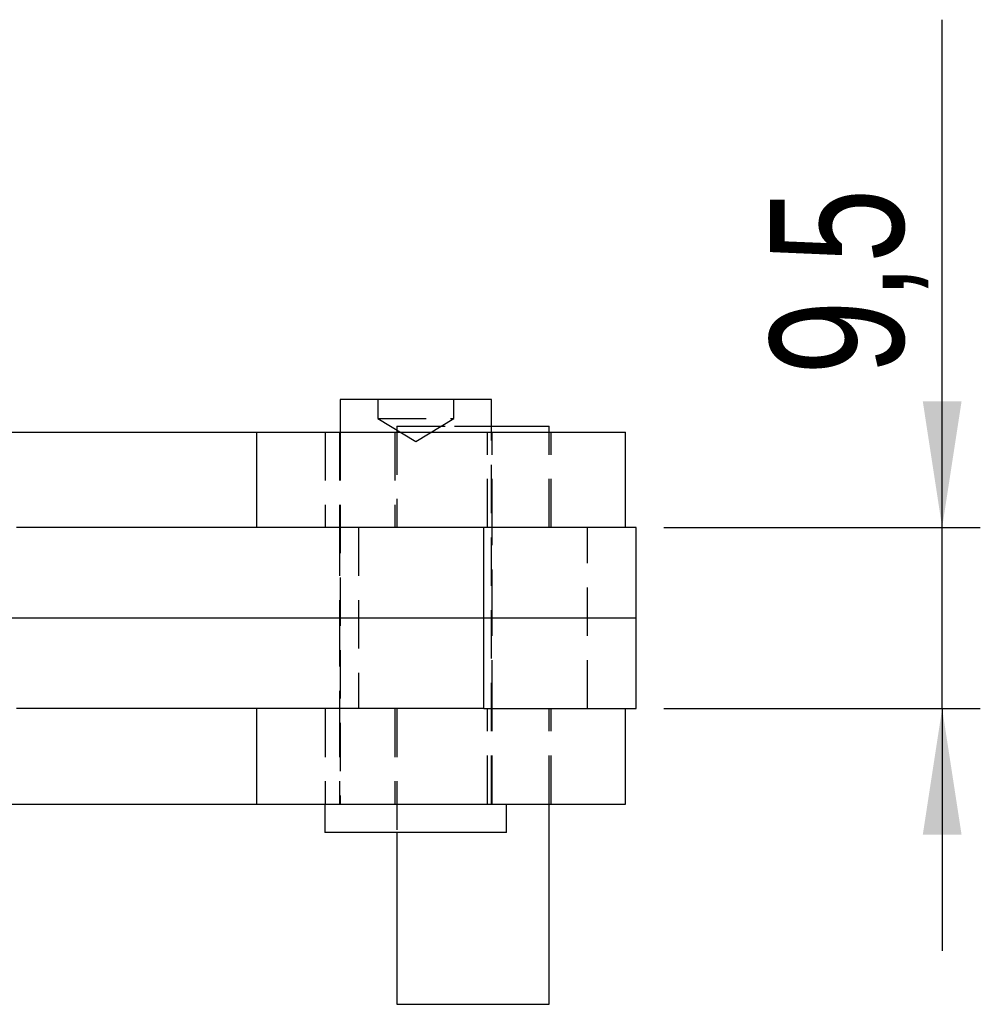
# Model space of a CAD drawing. Extents: x 77 to 734, y 58 to 535.
# Tile 8 of 16: x 343 to 393, y 58 to 110. Entities that reach past the tile are written whole.
import ezdxf

# ---------------------------------------------------------------- set-up
doc = ezdxf.new("R2010")
doc.units = 0
doc.header["$LTSCALE"] = 2
doc.linetypes.add('HIDDEN', pattern=[1.905, 1.27, -0.635])
doc.layers.get('0').update_dxf_attribs({"linetype": 'CONTINUOUS'})
doc.styles.add('SLDTEXTSTYLE0', font='TXT', dxfattribs={"width": 0.75})
doc.dimstyles.new('SLDDIMSTYLE4', dxfattribs={"dimtxt": 7, "dimasz": 6.604, "dimexe": 0, "dimexo": 0.0625, "dimgap": 1.75, "dimtad": 1, "dimdec": 3, "dimrnd": 1e-09, "dimzin": 12, "dimtxsty": 'SLDTEXTSTYLE0', "dimsah": 1, "dimcen": 0.09, "dimazin": 3, "dimtfac": 1, "dimtdec": 3, "dimtmove": 0, "dimatfit": 3, "dimtolj": 1, "dimtzin": 12})

# ---------------------------------------------------------------- blocks, each defined once
blk = doc.blocks.new('_D_7')
at = {"color": 179, "linetype": 'CONTINUOUS'}
for p, q in [((390.977, 83.221), (390.977, 109.834)), ((376.379, 83.221), (392.977, 83.221)), ((390.977, 73.721), (390.977, 83.221)), ((376.379, 73.721), (392.977, 73.721)), ((390.977, 73.721), (390.977, 61.021))]:
    blk.add_line(p, q, dxfattribs=at)
for points in [[(390.977, 83.221), (391.993, 89.825), (389.961, 89.825)], [(390.977, 73.721), (389.961, 67.117), (391.993, 67.117)]]:
    blk.add_solid(points, dxfattribs=at)
at = {"color": 179, "linetype": 'CONTINUOUS', "insert": (381.953, 91.216, -50.05), "char_height": 7, "attachment_point": 1, "rotation": 90, "style": 'SLDTEXTSTYLE0'}
blk.add_mtext('9,5', dxfattribs=at)

msp = doc.modelspace()

# ---------------------------------------------------------------- linework, layer by layer
at = {"color": 7, "linetype": 'CONTINUOUS'}
for p, q in [((359.410094, 89.920962), (359.410094, 88.220962)), ((362.567059, 89.920962), (359.410094, 89.920962)), ((367.347593, 89.920962), (362.567059, 89.920962)), ((367.347593, 88.220962), (367.347593, 89.920962)), ((367.347593, 88.520961), (370.378843, 88.520961)), ((370.378843, 88.220962), (370.378843, 88.520961)), ((341.842296, 88.220962), (355.047611, 88.220962)), ((355.047611, 83.220961), (355.047611, 88.220962)), ((355.047611, 88.220962), (374.378844, 88.220962)), ((374.378844, 83.220961), (374.378844, 88.220962)), ((366.938843, 83.220961), (342.449852, 83.220961)), ((366.938843, 78.470962), (366.938843, 83.220961)), ((374.938845, 83.220961), (366.938843, 83.220961)), ((374.938845, 78.470962), (374.938845, 83.220961)), ((366.938843, 78.470962), (342.608809, 78.470962)), ((374.938845, 78.470962), (366.938843, 78.470962)), ((366.938843, 73.720962), (366.938843, 78.470962)), ((374.938845, 73.720962), (374.938845, 78.470962)), ((366.938843, 73.720962), (342.449852, 73.720962)), ((355.047611, 68.720961), (355.047611, 73.720962)), ((366.938843, 73.720962), (374.938845, 73.720962)), ((374.378844, 68.720961), (374.378844, 73.720962)), ((341.842296, 68.720961), (355.047611, 68.720961)), ((355.047611, 68.720961), (374.378844, 68.720961)), ((358.616345, 68.720961), (358.616345, 67.220961)), ((368.141345, 67.220961), (368.141345, 68.720961)), ((370.378843, 58.220961), (370.378843, 68.720961)), ((362.404702, 67.220961), (358.616345, 67.220961)), ((362.378844, 67.220961), (362.378844, 58.220961)), ((368.141345, 67.220961), (362.404702, 67.220961)), ((362.378844, 58.220961), (365.408841, 58.220961)), ((365.408841, 58.220961), (370.378843, 58.220961))]:
    msp.add_line(p, q, dxfattribs=at)
at = {"color": 7, "linetype": 'HIDDEN'}
for p, q in [((361.378844, 89.920962), (361.378844, 88.920961)), ((365.378844, 88.920961), (365.378844, 89.920962)), ((361.378844, 88.920961), (365.378844, 88.920961)), ((361.378844, 88.920961), (363.378844, 87.719241)), ((363.378844, 87.719241), (365.378844, 88.920961)), ((362.378844, 88.520961), (365.408841, 88.520961)), ((362.378844, 88.520961), (362.378844, 83.220961)), ((365.408841, 88.520961), (367.347593, 88.520961)), ((358.628844, 88.220962), (358.628844, 83.220961)), ((359.378843, 88.220962), (359.378843, 83.220961)), ((359.410094, 88.220962), (359.410094, 68.720961)), ((362.278844, 88.220962), (362.278844, 83.220961)), ((367.128844, 83.220961), (367.128844, 88.220962)), ((367.347593, 68.720961), (367.347593, 88.220962)), ((367.378845, 83.220961), (367.378845, 88.220962)), ((367.378845, 83.220961), (367.378845, 88.220962)), ((370.378843, 83.220961), (370.378843, 88.220962)), ((370.478845, 83.220961), (370.478845, 88.220962)), ((359.378844, 83.220961), (359.378844, 78.470962)), ((360.378845, 83.220961), (360.378845, 73.720962)), ((367.378845, 78.470962), (367.378845, 83.220961)), ((372.378844, 73.720962), (372.378844, 83.220961)), ((342.608809, 78.470962), (295.941039, 78.470962)), ((359.378844, 78.470962), (359.378844, 73.720962)), ((367.378845, 73.720962), (367.378845, 78.470962)), ((358.628844, 73.720962), (358.628844, 68.720961)), ((359.378843, 73.720962), (359.378843, 68.720961)), ((362.278844, 73.720962), (362.278844, 68.720961)), ((362.378844, 73.720962), (362.378844, 67.220961)), ((367.128844, 68.720961), (367.128844, 73.720962)), ((367.378845, 68.720961), (367.378845, 73.720962)), ((367.378845, 68.720961), (367.378845, 73.720962)), ((370.378843, 68.720961), (370.378843, 73.720962)), ((370.478845, 68.720961), (370.478845, 73.720962))]:
    msp.add_line(p, q, dxfattribs=at)

# ---------------------------------------------------------------- dimensions: what is measured, and where the dimension line sits
at = {"color": 179, "linetype": 'CONTINUOUS'}
dim = msp.add_linear_dim(base=(390.97688, 83.220962), p1=(374.378844, 73.720962), p2=(374.378844, 83.220962), angle=90, dimstyle='SLDDIMSTYLE4', dxfattribs=at)
dim.commit()
dim.dimension.update_dxf_attribs({"geometry": '_D_7', "text_midpoint": (390.97688, 100.525165), "dimtype": 160})

doc.saveas('drawing.dxf')
